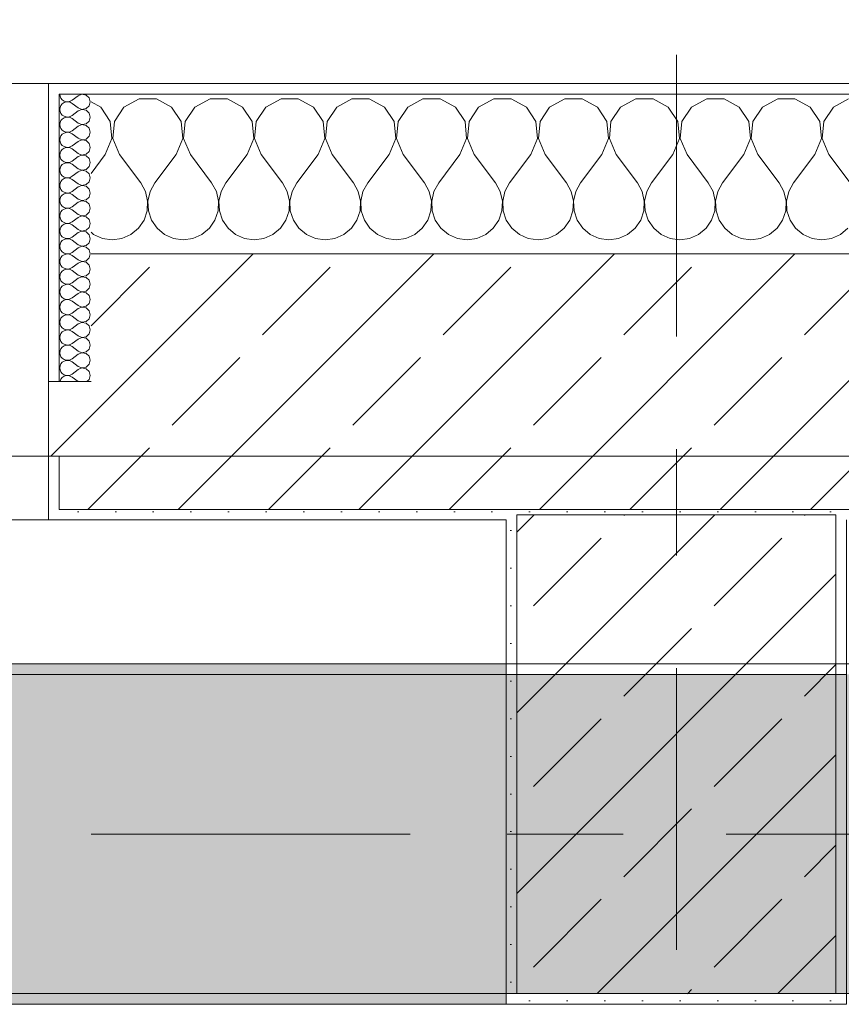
# Model space of a CAD drawing. Header units: metres. Extents: x -3.6 to 84.5, y -11 to 16.8.
# Tile 151 of 256: x 32.3 to 33.1, y 13 to 13.9. Entities that reach past the tile are written whole.
import ezdxf

# ---------------------------------------------------------------- set-up
doc = ezdxf.new("R2010")
doc.units = ezdxf.units.M
doc.header["$MEASUREMENT"] = 0
doc.linetypes.add('Achse', pattern=[0.2, 0.1, -0.05, 0, -0.05])
doc.linetypes.add('Strichlinie doppelt', pattern=[0.546806, 0.264583, -0.105833, 0.070556, -0.105833])
for name, color, linetype in [('451 - Universal.Achsen Raster', 7, 'Continuous'), ('604 - Struktur.Wand Aussen', 7, 'Continuous'), ('607 - Struktur.Stütze', 7, 'Continuous'), ('608 - Struktur.Träger', 7, 'Continuous'), ('653 - Abdeckung.TB Verkofferung', 7, 'Continuous')]:
    doc.layers.add(name, color=color, linetype=linetype)
pattern_1 = [(45, (0, 0), (-0.0848528, 0.0848528), []), (45, (-0.04243, 0.04243), (-0.0848528, 0.0848528), [0.09, -0.03])]
pattern_2 = [(45, (0, 0), (-0.01767767, 0.01767767), [0, -0.025])]
pattern_3 = [(0, (0, 0), (0, 0.08660254), [0, -0.05]), (0, (0.025, 0.0433), (0, 0.08660254), [0, -0.05])]

# ---------------------------------------------------------------- blocks, each defined once
blk = doc.blocks.new('*X41')
at = {"layer": '604 - Struktur.Wand Aussen', "color": 7, "linetype": 'Continuous', "lineweight": 5}
for p, q in [((32.42521, 13.84066), (32.4109, 13.83299)), ((32.44145, 13.84066), (32.42521, 13.84066)), ((32.45576, 13.83299), (32.44145, 13.84066)), ((32.49188, 13.84066), (32.47757, 13.83299)), ((32.50812, 13.84066), (32.49188, 13.84066)), ((32.52243, 13.83299), (32.50812, 13.84066)), ((32.55855, 13.84066), (32.54424, 13.83299)), ((32.57479, 13.84066), (32.55855, 13.84066)), ((32.5891, 13.83299), (32.57479, 13.84066)), ((32.62521, 13.84066), (32.6109, 13.83299)), ((32.64145, 13.84066), (32.62521, 13.84066)), ((32.65576, 13.83299), (32.64145, 13.84066)), ((32.69188, 13.84066), (32.67757, 13.83299)), ((32.70812, 13.84066), (32.69188, 13.84066)), ((32.72243, 13.83299), (32.70812, 13.84066)), ((32.75855, 13.84066), (32.74424, 13.83299)), ((32.77479, 13.84066), (32.75855, 13.84066)), ((32.7891, 13.83299), (32.77479, 13.84066)), ((32.82521, 13.84066), (32.8109, 13.83299)), ((32.84145, 13.84066), (32.82521, 13.84066)), ((32.85576, 13.83299), (32.84145, 13.84066)), ((32.89188, 13.84066), (32.87757, 13.83299)), ((32.90812, 13.84066), (32.89188, 13.84066)), ((32.92243, 13.83299), (32.90812, 13.84066)), ((32.95855, 13.84066), (32.94424, 13.83299)), ((32.97479, 13.84066), (32.95855, 13.84066)), ((32.9891, 13.83299), (32.97479, 13.84066)), ((33.02521, 13.84066), (33.0109, 13.83299)), ((33.04145, 13.84066), (33.02521, 13.84066)), ((33.05576, 13.83299), (33.04145, 13.84066)), ((33.09188, 13.84066), (33.07757, 13.83299)), ((32.3891, 13.83299), (32.38, 13.83787)), ((32.39808, 13.81947), (32.3891, 13.83299)), ((32.4109, 13.83299), (32.40192, 13.81947)), ((32.46475, 13.81947), (32.45576, 13.83299)), ((32.47757, 13.83299), (32.46858, 13.81947)), ((32.53142, 13.81947), (32.52243, 13.83299)), ((32.54424, 13.83299), (32.53525, 13.81947)), ((32.59808, 13.81947), (32.5891, 13.83299)), ((32.6109, 13.83299), (32.60192, 13.81947)), ((32.66475, 13.81947), (32.65576, 13.83299)), ((32.67757, 13.83299), (32.66858, 13.81947)), ((32.73142, 13.81947), (32.72243, 13.83299)), ((32.74424, 13.83299), (32.73525, 13.81947)), ((32.79808, 13.81947), (32.7891, 13.83299)), ((32.8109, 13.83299), (32.80192, 13.81947)), ((32.86475, 13.81947), (32.85576, 13.83299)), ((32.87757, 13.83299), (32.86858, 13.81947)), ((32.93142, 13.81947), (32.92243, 13.83299)), ((32.94424, 13.83299), (32.93525, 13.81947)), ((32.99808, 13.81947), (32.9891, 13.83299)), ((33.0109, 13.83299), (33.00192, 13.81947)), ((33.06475, 13.81947), (33.05576, 13.83299)), ((33.07757, 13.83299), (33.06858, 13.81947)), ((32.39962, 13.8033), (32.39808, 13.81947)), ((32.40192, 13.81947), (32.40038, 13.8033)), ((32.46629, 13.8033), (32.46475, 13.81947)), ((32.46858, 13.81947), (32.46705, 13.8033)), ((32.53295, 13.8033), (32.53142, 13.81947)), ((32.53525, 13.81947), (32.53371, 13.8033)), ((32.59962, 13.8033), (32.59808, 13.81947)), ((32.60192, 13.81947), (32.60038, 13.8033)), ((32.66629, 13.8033), (32.66475, 13.81947)), ((32.66858, 13.81947), (32.66705, 13.8033)), ((32.73295, 13.8033), (32.73142, 13.81947)), ((32.73525, 13.81947), (32.73371, 13.8033)), ((32.79962, 13.8033), (32.79808, 13.81947)), ((32.80192, 13.81947), (32.80038, 13.8033)), ((32.86629, 13.8033), (32.86475, 13.81947)), ((32.86858, 13.81947), (32.86705, 13.8033)), ((32.93295, 13.8033), (32.93142, 13.81947)), ((32.93525, 13.81947), (32.93371, 13.8033)), ((32.99962, 13.8033), (32.99808, 13.81947)), ((33.00192, 13.81947), (33.00038, 13.8033)), ((33.06629, 13.8033), (33.06475, 13.81947)), ((33.06858, 13.81947), (33.06705, 13.8033)), ((32.39333, 13.78833), (32.39962, 13.8033)), ((32.40038, 13.8033), (32.40667, 13.78833)), ((32.46, 13.78833), (32.46629, 13.8033)), ((32.46705, 13.8033), (32.47333, 13.78833)), ((32.52667, 13.78833), (32.53295, 13.8033)), ((32.53371, 13.8033), (32.54, 13.78833)), ((32.59333, 13.78833), (32.59962, 13.8033)), ((32.60038, 13.8033), (32.60667, 13.78833)), ((32.66, 13.78833), (32.66629, 13.8033)), ((32.66705, 13.8033), (32.67333, 13.78833)), ((32.72667, 13.78833), (32.73295, 13.8033)), ((32.73371, 13.8033), (32.74, 13.78833)), ((32.79333, 13.78833), (32.79962, 13.8033)), ((32.80038, 13.8033), (32.80667, 13.78833)), ((32.86, 13.78833), (32.86629, 13.8033)), ((32.86705, 13.8033), (32.87333, 13.78833)), ((32.92667, 13.78833), (32.93295, 13.8033)), ((32.93371, 13.8033), (32.94, 13.78833)), ((32.99333, 13.78833), (32.99962, 13.8033)), ((33.00038, 13.8033), (33.00667, 13.78833)), ((33.06, 13.78833), (33.06629, 13.8033)), ((33.06705, 13.8033), (33.07333, 13.78833)), ((32.39333, 13.78833), (32.38, 13.77056)), ((32.40667, 13.78833), (32.42667, 13.76167)), ((32.46, 13.78833), (32.44, 13.76167)), ((32.47333, 13.78833), (32.49333, 13.76167)), ((32.52667, 13.78833), (32.50667, 13.76167)), ((32.54, 13.78833), (32.56, 13.76167)), ((32.59333, 13.78833), (32.57333, 13.76167)), ((32.60667, 13.78833), (32.62667, 13.76167)), ((32.66, 13.78833), (32.64, 13.76167)), ((32.67333, 13.78833), (32.69333, 13.76167)), ((32.72667, 13.78833), (32.70667, 13.76167)), ((32.74, 13.78833), (32.76, 13.76167)), ((32.79333, 13.78833), (32.77333, 13.76167)), ((32.80667, 13.78833), (32.82667, 13.76167)), ((32.86, 13.78833), (32.84, 13.76167)), ((32.87333, 13.78833), (32.89333, 13.76167)), ((32.92667, 13.78833), (32.90667, 13.76167)), ((32.94, 13.78833), (32.96, 13.76167)), ((32.99333, 13.78833), (32.97333, 13.76167)), ((33.00667, 13.78833), (33.02667, 13.76167)), ((33.06, 13.78833), (33.04, 13.76167)), ((33.07333, 13.78833), (33.09333, 13.76167)), ((32.43112, 13.75362), (32.42667, 13.76167)), ((32.44, 13.76167), (32.43555, 13.75362)), ((32.49778, 13.75362), (32.49333, 13.76167)), ((32.50667, 13.76167), (32.50222, 13.75362)), ((32.56445, 13.75362), (32.56, 13.76167)), ((32.57333, 13.76167), (32.56888, 13.75362)), ((32.63112, 13.75362), (32.62667, 13.76167)), ((32.64, 13.76167), (32.63555, 13.75362)), ((32.69778, 13.75362), (32.69333, 13.76167)), ((32.70667, 13.76167), (32.70222, 13.75362)), ((32.76445, 13.75362), (32.76, 13.76167)), ((32.77333, 13.76167), (32.76888, 13.75362)), ((32.83112, 13.75362), (32.82667, 13.76167)), ((32.84, 13.76167), (32.83555, 13.75362)), ((32.89778, 13.75362), (32.89333, 13.76167)), ((32.90667, 13.76167), (32.90222, 13.75362)), ((32.96445, 13.75362), (32.96, 13.76167)), ((32.97333, 13.76167), (32.96888, 13.75362)), ((33.03112, 13.75362), (33.02667, 13.76167)), ((33.04, 13.76167), (33.03555, 13.75362)), ((32.4332, 13.74466), (32.43112, 13.75362)), ((32.43555, 13.75362), (32.43347, 13.74466)), ((32.49987, 13.74466), (32.49778, 13.75362)), ((32.50222, 13.75362), (32.50013, 13.74466)), ((32.56653, 13.74466), (32.56445, 13.75362)), ((32.56888, 13.75362), (32.5668, 13.74466)), ((32.6332, 13.74466), (32.63112, 13.75362)), ((32.63555, 13.75362), (32.63347, 13.74466)), ((32.69987, 13.74466), (32.69778, 13.75362)), ((32.70222, 13.75362), (32.70013, 13.74466)), ((32.76653, 13.74466), (32.76445, 13.75362)), ((32.76888, 13.75362), (32.7668, 13.74466)), ((32.8332, 13.74466), (32.83112, 13.75362)), ((32.83555, 13.75362), (32.83347, 13.74466)), ((32.89987, 13.74466), (32.89778, 13.75362)), ((32.90222, 13.75362), (32.90013, 13.74466)), ((32.96653, 13.74466), (32.96445, 13.75362)), ((32.96888, 13.75362), (32.9668, 13.74466)), ((33.0332, 13.74466), (33.03112, 13.75362)), ((33.03555, 13.75362), (33.03347, 13.74466)), ((32.43275, 13.73547), (32.4332, 13.74466)), ((32.43347, 13.74466), (32.43391, 13.73547)), ((32.49942, 13.73547), (32.49987, 13.74466)), ((32.50013, 13.74466), (32.50058, 13.73547)), ((32.56609, 13.73547), (32.56653, 13.74466)), ((32.5668, 13.74466), (32.56725, 13.73547)), ((32.63275, 13.73547), (32.6332, 13.74466)), ((32.63347, 13.74466), (32.63391, 13.73547)), ((32.69942, 13.73547), (32.69987, 13.74466)), ((32.70013, 13.74466), (32.70058, 13.73547)), ((32.76609, 13.73547), (32.76653, 13.74466)), ((32.7668, 13.74466), (32.76725, 13.73547)), ((32.83275, 13.73547), (32.8332, 13.74466)), ((32.83347, 13.74466), (32.83391, 13.73547)), ((32.89942, 13.73547), (32.89987, 13.74466)), ((32.90013, 13.74466), (32.90058, 13.73547)), ((32.96609, 13.73547), (32.96653, 13.74466)), ((32.9668, 13.74466), (32.96725, 13.73547)), ((33.03275, 13.73547), (33.0332, 13.74466)), ((33.03347, 13.74466), (33.03391, 13.73547)), ((32.42981, 13.72676), (32.43275, 13.73547)), ((32.43391, 13.73547), (32.43685, 13.72676)), ((32.49648, 13.72676), (32.49942, 13.73547)), ((32.50058, 13.73547), (32.50352, 13.72676)), ((32.56315, 13.72676), (32.56609, 13.73547)), ((32.56725, 13.73547), (32.57019, 13.72676)), ((32.62981, 13.72676), (32.63275, 13.73547)), ((32.63391, 13.73547), (32.63685, 13.72676)), ((32.69648, 13.72676), (32.69942, 13.73547)), ((32.70058, 13.73547), (32.70352, 13.72676)), ((32.76315, 13.72676), (32.76609, 13.73547)), ((32.76725, 13.73547), (32.77019, 13.72676)), ((32.82981, 13.72676), (32.83275, 13.73547)), ((32.83391, 13.73547), (32.83685, 13.72676)), ((32.89648, 13.72676), (32.89942, 13.73547)), ((32.90058, 13.73547), (32.90352, 13.72676)), ((32.96315, 13.72676), (32.96609, 13.73547)), ((32.96725, 13.73547), (32.97019, 13.72676)), ((33.02981, 13.72676), (33.03275, 13.73547)), ((33.03391, 13.73547), (33.03685, 13.72676)), ((32.41752, 13.71331), (32.42461, 13.71918)), ((32.42461, 13.71918), (32.42981, 13.72676)), ((32.43685, 13.72676), (32.44206, 13.71918)), ((32.44206, 13.71918), (32.44914, 13.71331)), ((32.48419, 13.71331), (32.49127, 13.71918)), ((32.49127, 13.71918), (32.49648, 13.72676)), ((32.50352, 13.72676), (32.50873, 13.71918)), ((32.50873, 13.71918), (32.51581, 13.71331)), ((32.55086, 13.71331), (32.55794, 13.71918)), ((32.55794, 13.71918), (32.56315, 13.72676)), ((32.57019, 13.72676), (32.57539, 13.71918)), ((32.57539, 13.71918), (32.58248, 13.71331)), ((32.61752, 13.71331), (32.62461, 13.71918)), ((32.62461, 13.71918), (32.62981, 13.72676)), ((32.63685, 13.72676), (32.64206, 13.71918)), ((32.64206, 13.71918), (32.64914, 13.71331)), ((32.68419, 13.71331), (32.69127, 13.71918)), ((32.69127, 13.71918), (32.69648, 13.72676)), ((32.70352, 13.72676), (32.70873, 13.71918)), ((32.70873, 13.71918), (32.71581, 13.71331)), ((32.75086, 13.71331), (32.75794, 13.71918)), ((32.75794, 13.71918), (32.76315, 13.72676)), ((32.77019, 13.72676), (32.77539, 13.71918)), ((32.77539, 13.71918), (32.78248, 13.71331)), ((32.81752, 13.71331), (32.82461, 13.71918)), ((32.82461, 13.71918), (32.82981, 13.72676)), ((32.83685, 13.72676), (32.84206, 13.71918)), ((32.84206, 13.71918), (32.84914, 13.71331)), ((32.88419, 13.71331), (32.89127, 13.71918)), ((32.89127, 13.71918), (32.89648, 13.72676)), ((32.90352, 13.72676), (32.90873, 13.71918)), ((32.90873, 13.71918), (32.91581, 13.71331)), ((32.95086, 13.71331), (32.95794, 13.71918)), ((32.95794, 13.71918), (32.96315, 13.72676)), ((32.97019, 13.72676), (32.97539, 13.71918)), ((32.97539, 13.71918), (32.98248, 13.71331)), ((33.01752, 13.71331), (33.02461, 13.71918)), ((33.02461, 13.71918), (33.02981, 13.72676)), ((33.03685, 13.72676), (33.04206, 13.71918)), ((33.04206, 13.71918), (33.04914, 13.71331)), ((33.08419, 13.71331), (33.09127, 13.71918)), ((32.38, 13.71536), (32.38248, 13.71331)), ((32.38248, 13.71331), (32.39089, 13.7096)), ((32.39089, 13.7096), (32.4, 13.70833)), ((32.4, 13.70833), (32.40911, 13.7096)), ((32.40911, 13.7096), (32.41752, 13.71331)), ((32.44914, 13.71331), (32.45756, 13.7096)), ((32.45756, 13.7096), (32.46667, 13.70833)), ((32.46667, 13.70833), (32.47578, 13.7096)), ((32.47578, 13.7096), (32.48419, 13.71331)), ((32.51581, 13.71331), (32.52422, 13.7096)), ((32.52422, 13.7096), (32.53333, 13.70833)), ((32.53333, 13.70833), (32.54244, 13.7096)), ((32.54244, 13.7096), (32.55086, 13.71331)), ((32.58248, 13.71331), (32.59089, 13.7096)), ((32.59089, 13.7096), (32.6, 13.70833)), ((32.6, 13.70833), (32.60911, 13.7096)), ((32.60911, 13.7096), (32.61752, 13.71331)), ((32.64914, 13.71331), (32.65756, 13.7096)), ((32.65756, 13.7096), (32.66667, 13.70833)), ((32.66667, 13.70833), (32.67578, 13.7096)), ((32.67578, 13.7096), (32.68419, 13.71331)), ((32.71581, 13.71331), (32.72422, 13.7096)), ((32.72422, 13.7096), (32.73333, 13.70833)), ((32.73333, 13.70833), (32.74244, 13.7096)), ((32.74244, 13.7096), (32.75086, 13.71331)), ((32.78248, 13.71331), (32.79089, 13.7096)), ((32.79089, 13.7096), (32.8, 13.70833)), ((32.8, 13.70833), (32.80911, 13.7096)), ((32.80911, 13.7096), (32.81752, 13.71331)), ((32.84914, 13.71331), (32.85756, 13.7096)), ((32.85756, 13.7096), (32.86667, 13.70833)), ((32.86667, 13.70833), (32.87578, 13.7096)), ((32.87578, 13.7096), (32.88419, 13.71331)), ((32.91581, 13.71331), (32.92422, 13.7096)), ((32.92422, 13.7096), (32.93333, 13.70833)), ((32.93333, 13.70833), (32.94244, 13.7096)), ((32.94244, 13.7096), (32.95086, 13.71331)), ((32.98248, 13.71331), (32.99089, 13.7096)), ((32.99089, 13.7096), (33, 13.70833)), ((33, 13.70833), (33.00911, 13.7096)), ((33.00911, 13.7096), (33.01752, 13.71331)), ((33.04914, 13.71331), (33.05756, 13.7096)), ((33.05756, 13.7096), (33.06667, 13.70833)), ((33.06667, 13.70833), (33.07578, 13.7096)), ((33.07578, 13.7096), (33.08419, 13.71331))]:
    blk.add_line(p, q, dxfattribs=at)
blk = doc.blocks.new('*X64')
at = {"layer": '604 - Struktur.Wand Aussen', "color": 7, "linetype": 'Continuous', "lineweight": 5}
for p, q in [((32.35071, 13.845), (32.35099, 13.84305)), ((32.35099, 13.84305), (32.35178, 13.84124)), ((32.35178, 13.84124), (32.35304, 13.83973)), ((32.35304, 13.83973), (32.35466, 13.83861)), ((32.35466, 13.83861), (32.35653, 13.83798)), ((32.36042, 13.83833), (32.36214, 13.83929)), ((32.36786, 13.84357), (32.36214, 13.83929)), ((32.3715, 13.84497), (32.36786, 13.84357)), ((32.37534, 13.84425), (32.3715, 13.84497)), ((32.37822, 13.84161), (32.37534, 13.84425)), ((32.37929, 13.83786), (32.37822, 13.84161)), ((32.35099, 13.83267), (32.35071, 13.83071)), ((32.35071, 13.83071), (32.35099, 13.82876)), ((32.35178, 13.83447), (32.35099, 13.83267)), ((32.35304, 13.83599), (32.35178, 13.83447)), ((32.35466, 13.8371), (32.35304, 13.83599)), ((32.35653, 13.83773), (32.35466, 13.8371)), ((32.35653, 13.83798), (32.3585, 13.83789)), ((32.3585, 13.83783), (32.35653, 13.83773)), ((32.3585, 13.83789), (32.36042, 13.83833)), ((32.36042, 13.83738), (32.3585, 13.83783)), ((32.36214, 13.83643), (32.36042, 13.83738)), ((32.36786, 13.83214), (32.36214, 13.83643)), ((32.36786, 13.83214), (32.3715, 13.83074)), ((32.3715, 13.83069), (32.36786, 13.82929)), ((32.3715, 13.83074), (32.37534, 13.83147)), ((32.37534, 13.82996), (32.3715, 13.83069)), ((32.37534, 13.83147), (32.37822, 13.8341)), ((32.37822, 13.82733), (32.37534, 13.82996)), ((32.37822, 13.8341), (32.37929, 13.83786)), ((32.35099, 13.82876), (32.35178, 13.82696)), ((32.35178, 13.82018), (32.35099, 13.81838)), ((32.35178, 13.82696), (32.35304, 13.82544)), ((32.35304, 13.8217), (32.35178, 13.82018)), ((32.35304, 13.82544), (32.35466, 13.82433)), ((32.35466, 13.82282), (32.35304, 13.8217)), ((32.35466, 13.82433), (32.35653, 13.8237)), ((32.35653, 13.82345), (32.35466, 13.82282)), ((32.35653, 13.8237), (32.3585, 13.8236)), ((32.3585, 13.82354), (32.35653, 13.82345)), ((32.3585, 13.8236), (32.36042, 13.82405)), ((32.36042, 13.8231), (32.3585, 13.82354)), ((32.36042, 13.82405), (32.36214, 13.825)), ((32.36214, 13.82214), (32.36042, 13.8231)), ((32.36786, 13.82929), (32.36214, 13.825)), ((32.36786, 13.81786), (32.36214, 13.82214)), ((32.37929, 13.82357), (32.37822, 13.82733)), ((32.37822, 13.81982), (32.37929, 13.82357)), ((32.35099, 13.81838), (32.35071, 13.81643)), ((32.35071, 13.81643), (32.35099, 13.81448)), ((32.35099, 13.81448), (32.35178, 13.81267)), ((32.35178, 13.81267), (32.35304, 13.81116)), ((32.35304, 13.81116), (32.35466, 13.81004)), ((32.36786, 13.815), (32.36214, 13.81071)), ((32.36786, 13.81786), (32.3715, 13.81646)), ((32.3715, 13.8164), (32.36786, 13.815)), ((32.3715, 13.81646), (32.37534, 13.81718)), ((32.37534, 13.81567), (32.3715, 13.8164)), ((32.37534, 13.81718), (32.37822, 13.81982)), ((32.37822, 13.81304), (32.37534, 13.81567)), ((32.37929, 13.80929), (32.37822, 13.81304)), ((32.35099, 13.80409), (32.35071, 13.80214)), ((32.35071, 13.80214), (32.35099, 13.80019)), ((32.35178, 13.8059), (32.35099, 13.80409)), ((32.35304, 13.80742), (32.35178, 13.8059)), ((32.35466, 13.80853), (32.35304, 13.80742)), ((32.35466, 13.81004), (32.35653, 13.80941)), ((32.35653, 13.80916), (32.35466, 13.80853)), ((32.35653, 13.80941), (32.3585, 13.80931)), ((32.3585, 13.80926), (32.35653, 13.80916)), ((32.3585, 13.80931), (32.36042, 13.80976)), ((32.36042, 13.80881), (32.3585, 13.80926)), ((32.36042, 13.80976), (32.36214, 13.81071)), ((32.36214, 13.80786), (32.36042, 13.80881)), ((32.36786, 13.80357), (32.36214, 13.80786)), ((32.36786, 13.80357), (32.3715, 13.80217)), ((32.3715, 13.80211), (32.36786, 13.80071)), ((32.3715, 13.80217), (32.37534, 13.8029)), ((32.37534, 13.80139), (32.3715, 13.80211)), ((32.37534, 13.8029), (32.37822, 13.80553)), ((32.37822, 13.80553), (32.37929, 13.80929)), ((32.35099, 13.80019), (32.35178, 13.79839)), ((32.35178, 13.79839), (32.35304, 13.79687)), ((32.35304, 13.79313), (32.35178, 13.79161)), ((32.35304, 13.79687), (32.35466, 13.79575)), ((32.35466, 13.79425), (32.35304, 13.79313)), ((32.35466, 13.79575), (32.35653, 13.79512)), ((32.35653, 13.79488), (32.35466, 13.79425)), ((32.35653, 13.79512), (32.3585, 13.79503)), ((32.3585, 13.79497), (32.35653, 13.79488)), ((32.3585, 13.79503), (32.36042, 13.79547)), ((32.36042, 13.79453), (32.3585, 13.79497)), ((32.36042, 13.79547), (32.36214, 13.79643)), ((32.36214, 13.79357), (32.36042, 13.79453)), ((32.36786, 13.80071), (32.36214, 13.79643)), ((32.36786, 13.78929), (32.36214, 13.79357)), ((32.37822, 13.79876), (32.37534, 13.80139)), ((32.37929, 13.795), (32.37822, 13.79876)), ((32.37822, 13.79124), (32.37929, 13.795)), ((32.35099, 13.78981), (32.35071, 13.78786)), ((32.35071, 13.78786), (32.35099, 13.78591)), ((32.35178, 13.79161), (32.35099, 13.78981)), ((32.35099, 13.78591), (32.35178, 13.7841)), ((32.35178, 13.7841), (32.35304, 13.78258)), ((32.36786, 13.78643), (32.36214, 13.78214)), ((32.36786, 13.78929), (32.3715, 13.78789)), ((32.3715, 13.78783), (32.36786, 13.78643)), ((32.3715, 13.78789), (32.37534, 13.78861)), ((32.37534, 13.7871), (32.3715, 13.78783)), ((32.37534, 13.78861), (32.37822, 13.79124)), ((32.37822, 13.78447), (32.37534, 13.7871)), ((32.37929, 13.78071), (32.37822, 13.78447)), ((32.35099, 13.77552), (32.35071, 13.77357)), ((32.35178, 13.77733), (32.35099, 13.77552)), ((32.35304, 13.77884), (32.35178, 13.77733)), ((32.35304, 13.78258), (32.35466, 13.78147)), ((32.35466, 13.77996), (32.35304, 13.77884)), ((32.35466, 13.78147), (32.35653, 13.78084)), ((32.35653, 13.78059), (32.35466, 13.77996)), ((32.35653, 13.78084), (32.3585, 13.78074)), ((32.3585, 13.78069), (32.35653, 13.78059)), ((32.3585, 13.78074), (32.36042, 13.78119)), ((32.36042, 13.78024), (32.3585, 13.78069)), ((32.36042, 13.78119), (32.36214, 13.78214)), ((32.36214, 13.77929), (32.36042, 13.78024)), ((32.36786, 13.775), (32.36214, 13.77929)), ((32.36786, 13.775), (32.3715, 13.7736)), ((32.3715, 13.7736), (32.37534, 13.77433)), ((32.37534, 13.77433), (32.37822, 13.77696)), ((32.37822, 13.77696), (32.37929, 13.78071)), ((32.35071, 13.77357), (32.35099, 13.77162)), ((32.35099, 13.77162), (32.35178, 13.76982)), ((32.35178, 13.76982), (32.35304, 13.7683)), ((32.35304, 13.76456), (32.35178, 13.76304)), ((32.35304, 13.7683), (32.35466, 13.76718)), ((32.35466, 13.76567), (32.35304, 13.76456)), ((32.35466, 13.76718), (32.35653, 13.76655)), ((32.35653, 13.7663), (32.35466, 13.76567)), ((32.35653, 13.76655), (32.3585, 13.76646)), ((32.3585, 13.7664), (32.35653, 13.7663)), ((32.3585, 13.76646), (32.36042, 13.7669)), ((32.36042, 13.76595), (32.3585, 13.7664)), ((32.36042, 13.7669), (32.36214, 13.76786)), ((32.36214, 13.765), (32.36042, 13.76595)), ((32.36786, 13.77214), (32.36214, 13.76786)), ((32.36786, 13.76071), (32.36214, 13.765)), ((32.3715, 13.77354), (32.36786, 13.77214)), ((32.37534, 13.77282), (32.3715, 13.77354)), ((32.37822, 13.77018), (32.37534, 13.77282)), ((32.37929, 13.76643), (32.37822, 13.77018)), ((32.37822, 13.76267), (32.37929, 13.76643)), ((32.35099, 13.76124), (32.35071, 13.75929)), ((32.35071, 13.75929), (32.35099, 13.75733)), ((32.35178, 13.76304), (32.35099, 13.76124)), ((32.35099, 13.75733), (32.35178, 13.75553)), ((32.35178, 13.75553), (32.35304, 13.75401)), ((32.36786, 13.75786), (32.36214, 13.75357)), ((32.36786, 13.76071), (32.3715, 13.75931)), ((32.3715, 13.75926), (32.36786, 13.75786)), ((32.3715, 13.75931), (32.37534, 13.76004)), ((32.37534, 13.75853), (32.3715, 13.75926)), ((32.37534, 13.76004), (32.37822, 13.76267)), ((32.37822, 13.7559), (32.37534, 13.75853)), ((32.37929, 13.75214), (32.37822, 13.7559)), ((32.35099, 13.74695), (32.35071, 13.745)), ((32.35178, 13.74876), (32.35099, 13.74695)), ((32.35304, 13.75027), (32.35178, 13.74876)), ((32.35304, 13.75401), (32.35466, 13.7529)), ((32.35466, 13.75139), (32.35304, 13.75027)), ((32.35466, 13.7529), (32.35653, 13.75227)), ((32.35653, 13.75202), (32.35466, 13.75139)), ((32.35653, 13.75227), (32.3585, 13.75217)), ((32.3585, 13.75211), (32.35653, 13.75202)), ((32.3585, 13.75217), (32.36042, 13.75262)), ((32.36042, 13.75167), (32.3585, 13.75211)), ((32.36042, 13.75262), (32.36214, 13.75357)), ((32.36214, 13.75071), (32.36042, 13.75167)), ((32.36786, 13.74643), (32.36214, 13.75071)), ((32.36786, 13.74643), (32.3715, 13.74503)), ((32.37534, 13.74575), (32.37822, 13.74839)), ((32.37822, 13.74839), (32.37929, 13.75214)), ((32.35071, 13.745), (32.35099, 13.74305)), ((32.35099, 13.74305), (32.35178, 13.74124)), ((32.35178, 13.74124), (32.35304, 13.73973)), ((32.35304, 13.73973), (32.35466, 13.73861)), ((32.35466, 13.7371), (32.35304, 13.73599)), ((32.35466, 13.73861), (32.35653, 13.73798)), ((32.35653, 13.73773), (32.35466, 13.7371)), ((32.35653, 13.73798), (32.3585, 13.73789)), ((32.3585, 13.73783), (32.35653, 13.73773)), ((32.3585, 13.73789), (32.36042, 13.73833)), ((32.36042, 13.73738), (32.3585, 13.73783)), ((32.36042, 13.73833), (32.36214, 13.73929)), ((32.36214, 13.73643), (32.36042, 13.73738)), ((32.36786, 13.74357), (32.36214, 13.73929)), ((32.3715, 13.74497), (32.36786, 13.74357)), ((32.3715, 13.74503), (32.37534, 13.74575)), ((32.37534, 13.74425), (32.3715, 13.74497)), ((32.37822, 13.74161), (32.37534, 13.74425)), ((32.37929, 13.73786), (32.37822, 13.74161)), ((32.37822, 13.7341), (32.37929, 13.73786)), ((32.35099, 13.73267), (32.35071, 13.73071)), ((32.35071, 13.73071), (32.35099, 13.72876)), ((32.35178, 13.73447), (32.35099, 13.73267)), ((32.35099, 13.72876), (32.35178, 13.72696)), ((32.35304, 13.73599), (32.35178, 13.73447)), ((32.36786, 13.73214), (32.36214, 13.73643)), ((32.36786, 13.72929), (32.36214, 13.725)), ((32.36786, 13.73214), (32.3715, 13.73074)), ((32.3715, 13.73069), (32.36786, 13.72929)), ((32.3715, 13.73074), (32.37534, 13.73147)), ((32.37534, 13.72996), (32.3715, 13.73069)), ((32.37534, 13.73147), (32.37822, 13.7341)), ((32.37822, 13.72733), (32.37534, 13.72996)), ((32.35099, 13.71838), (32.35071, 13.71643)), ((32.35178, 13.72018), (32.35099, 13.71838)), ((32.35178, 13.72696), (32.35304, 13.72544)), ((32.35304, 13.7217), (32.35178, 13.72018)), ((32.35304, 13.72544), (32.35466, 13.72433)), ((32.35466, 13.72282), (32.35304, 13.7217)), ((32.35466, 13.72433), (32.35653, 13.7237)), ((32.35653, 13.72345), (32.35466, 13.72282)), ((32.35653, 13.7237), (32.3585, 13.7236)), ((32.3585, 13.72354), (32.35653, 13.72345)), ((32.3585, 13.7236), (32.36042, 13.72405)), ((32.36042, 13.7231), (32.3585, 13.72354)), ((32.36042, 13.72405), (32.36214, 13.725)), ((32.36214, 13.72214), (32.36042, 13.7231)), ((32.36786, 13.71786), (32.36214, 13.72214)), ((32.37534, 13.71718), (32.37822, 13.71982)), ((32.37929, 13.72357), (32.37822, 13.72733)), ((32.37822, 13.71982), (32.37929, 13.72357)), ((32.35071, 13.71643), (32.35099, 13.71448)), ((32.35099, 13.71448), (32.35178, 13.71267)), ((32.35178, 13.71267), (32.35304, 13.71116)), ((32.35304, 13.71116), (32.35466, 13.71004)), ((32.35466, 13.71004), (32.35653, 13.70941)), ((32.35653, 13.70916), (32.35466, 13.70853)), ((32.35653, 13.70941), (32.3585, 13.70931)), ((32.3585, 13.70926), (32.35653, 13.70916)), ((32.3585, 13.70931), (32.36042, 13.70976)), ((32.36042, 13.70881), (32.3585, 13.70926)), ((32.36042, 13.70976), (32.36214, 13.71071)), ((32.36786, 13.715), (32.36214, 13.71071)), ((32.36786, 13.71786), (32.3715, 13.71646)), ((32.3715, 13.7164), (32.36786, 13.715)), ((32.3715, 13.71646), (32.37534, 13.71718)), ((32.37534, 13.71567), (32.3715, 13.7164)), ((32.37822, 13.71304), (32.37534, 13.71567)), ((32.37929, 13.70929), (32.37822, 13.71304)), ((32.37822, 13.70553), (32.37929, 13.70929)), ((32.35099, 13.70409), (32.35071, 13.70214)), ((32.35071, 13.70214), (32.35099, 13.70019)), ((32.35178, 13.7059), (32.35099, 13.70409)), ((32.35099, 13.70019), (32.35178, 13.69839)), ((32.35304, 13.70742), (32.35178, 13.7059)), ((32.35466, 13.70853), (32.35304, 13.70742)), ((32.36214, 13.70786), (32.36042, 13.70881)), ((32.36786, 13.70357), (32.36214, 13.70786)), ((32.36786, 13.70071), (32.36214, 13.69643)), ((32.36786, 13.70357), (32.3715, 13.70217)), ((32.3715, 13.70211), (32.36786, 13.70071)), ((32.3715, 13.70217), (32.37534, 13.7029)), ((32.37534, 13.70139), (32.3715, 13.70211)), ((32.37534, 13.7029), (32.37822, 13.70553)), ((32.37822, 13.69876), (32.37534, 13.70139)), ((32.35178, 13.69161), (32.35099, 13.68981)), ((32.35178, 13.69839), (32.35304, 13.69687)), ((32.35304, 13.69313), (32.35178, 13.69161)), ((32.35304, 13.69687), (32.35466, 13.69575)), ((32.35466, 13.69425), (32.35304, 13.69313)), ((32.35466, 13.69575), (32.35653, 13.69512)), ((32.35653, 13.69488), (32.35466, 13.69425)), ((32.35653, 13.69512), (32.3585, 13.69503)), ((32.3585, 13.69497), (32.35653, 13.69488)), ((32.3585, 13.69503), (32.36042, 13.69547)), ((32.36042, 13.69453), (32.3585, 13.69497)), ((32.36042, 13.69547), (32.36214, 13.69643)), ((32.36214, 13.69357), (32.36042, 13.69453)), ((32.36786, 13.68929), (32.36214, 13.69357)), ((32.37534, 13.68861), (32.37822, 13.69124)), ((32.37929, 13.695), (32.37822, 13.69876)), ((32.37822, 13.69124), (32.37929, 13.695)), ((32.35099, 13.68981), (32.35071, 13.68786)), ((32.35071, 13.68786), (32.35099, 13.68591)), ((32.35099, 13.68591), (32.35178, 13.6841)), ((32.35178, 13.6841), (32.35304, 13.68258)), ((32.35304, 13.68258), (32.35466, 13.68147)), ((32.35466, 13.68147), (32.35653, 13.68084)), ((32.36042, 13.68119), (32.36214, 13.68214)), ((32.36786, 13.68643), (32.36214, 13.68214)), ((32.36786, 13.68929), (32.3715, 13.68789)), ((32.3715, 13.68783), (32.36786, 13.68643)), ((32.3715, 13.68789), (32.37534, 13.68861)), ((32.37534, 13.6871), (32.3715, 13.68783)), ((32.37822, 13.68447), (32.37534, 13.6871)), ((32.37929, 13.68071), (32.37822, 13.68447)), ((32.35099, 13.67552), (32.35071, 13.67357)), ((32.35071, 13.67357), (32.35099, 13.67162)), ((32.35178, 13.67733), (32.35099, 13.67552)), ((32.35304, 13.67884), (32.35178, 13.67733)), ((32.35466, 13.67996), (32.35304, 13.67884)), ((32.35653, 13.68059), (32.35466, 13.67996)), ((32.35653, 13.68084), (32.3585, 13.68074)), ((32.3585, 13.68069), (32.35653, 13.68059)), ((32.3585, 13.68074), (32.36042, 13.68119)), ((32.36042, 13.68024), (32.3585, 13.68069)), ((32.36214, 13.67929), (32.36042, 13.68024)), ((32.36786, 13.675), (32.36214, 13.67929)), ((32.36786, 13.67214), (32.36214, 13.66786)), ((32.36786, 13.675), (32.3715, 13.6736)), ((32.3715, 13.67354), (32.36786, 13.67214)), ((32.3715, 13.6736), (32.37534, 13.67433)), ((32.37534, 13.67282), (32.3715, 13.67354)), ((32.37534, 13.67433), (32.37822, 13.67696)), ((32.37822, 13.67018), (32.37534, 13.67282)), ((32.37822, 13.67696), (32.37929, 13.68071)), ((32.35099, 13.67162), (32.35178, 13.66982)), ((32.35178, 13.66304), (32.35099, 13.66124)), ((32.35178, 13.66982), (32.35304, 13.6683)), ((32.35304, 13.66456), (32.35178, 13.66304)), ((32.35304, 13.6683), (32.35466, 13.66718)), ((32.35466, 13.66567), (32.35304, 13.66456)), ((32.35466, 13.66718), (32.35653, 13.66655)), ((32.35653, 13.6663), (32.35466, 13.66567)), ((32.35653, 13.66655), (32.3585, 13.66646)), ((32.3585, 13.6664), (32.35653, 13.6663)), ((32.3585, 13.66646), (32.36042, 13.6669)), ((32.36042, 13.66595), (32.3585, 13.6664)), ((32.36042, 13.6669), (32.36214, 13.66786)), ((32.36214, 13.665), (32.36042, 13.66595)), ((32.36786, 13.66071), (32.36214, 13.665)), ((32.37929, 13.66643), (32.37822, 13.67018)), ((32.37822, 13.66267), (32.37929, 13.66643)), ((32.35099, 13.66124), (32.35071, 13.65929)), ((32.35071, 13.65929), (32.35099, 13.65733)), ((32.35099, 13.65733), (32.35178, 13.65553)), ((32.35178, 13.65553), (32.35304, 13.65401)), ((32.35304, 13.65401), (32.35466, 13.6529)), ((32.36042, 13.65262), (32.36214, 13.65357)), ((32.36786, 13.65786), (32.36214, 13.65357)), ((32.36786, 13.66071), (32.3715, 13.65931)), ((32.3715, 13.65926), (32.36786, 13.65786)), ((32.3715, 13.65931), (32.37534, 13.66004)), ((32.37534, 13.65853), (32.3715, 13.65926)), ((32.37534, 13.66004), (32.37822, 13.66267)), ((32.37822, 13.6559), (32.37534, 13.65853)), ((32.37929, 13.65214), (32.37822, 13.6559)), ((32.35099, 13.64695), (32.35071, 13.645)), ((32.35071, 13.645), (32.35099, 13.64305)), ((32.35178, 13.64876), (32.35099, 13.64695)), ((32.35304, 13.65027), (32.35178, 13.64876)), ((32.35466, 13.65139), (32.35304, 13.65027)), ((32.35466, 13.6529), (32.35653, 13.65227)), ((32.35653, 13.65202), (32.35466, 13.65139)), ((32.35653, 13.65227), (32.3585, 13.65217)), ((32.3585, 13.65211), (32.35653, 13.65202)), ((32.3585, 13.65217), (32.36042, 13.65262)), ((32.36042, 13.65167), (32.3585, 13.65211)), ((32.36214, 13.65071), (32.36042, 13.65167)), ((32.36786, 13.64643), (32.36214, 13.65071)), ((32.36786, 13.64643), (32.3715, 13.64503)), ((32.3715, 13.64497), (32.36786, 13.64357)), ((32.3715, 13.64503), (32.37534, 13.64575)), ((32.37534, 13.64425), (32.3715, 13.64497)), ((32.37534, 13.64575), (32.37822, 13.64839)), ((32.37822, 13.64839), (32.37929, 13.65214)), ((32.35099, 13.64305), (32.35178, 13.64124)), ((32.35178, 13.64124), (32.35304, 13.63973)), ((32.35304, 13.63599), (32.35178, 13.63447)), ((32.35304, 13.63973), (32.35466, 13.63861)), ((32.35466, 13.6371), (32.35304, 13.63599)), ((32.35466, 13.63861), (32.35653, 13.63798)), ((32.35653, 13.63773), (32.35466, 13.6371)), ((32.35653, 13.63798), (32.3585, 13.63789)), ((32.3585, 13.63783), (32.35653, 13.63773)), ((32.3585, 13.63789), (32.36042, 13.63833)), ((32.36042, 13.63738), (32.3585, 13.63783)), ((32.36042, 13.63833), (32.36214, 13.63929)), ((32.36214, 13.63643), (32.36042, 13.63738)), ((32.36786, 13.64357), (32.36214, 13.63929)), ((32.36786, 13.63214), (32.36214, 13.63643)), ((32.37822, 13.64161), (32.37534, 13.64425)), ((32.37929, 13.63786), (32.37822, 13.64161)), ((32.37822, 13.6341), (32.37929, 13.63786)), ((32.35099, 13.63267), (32.35071, 13.63071)), ((32.35071, 13.63071), (32.35099, 13.62876)), ((32.35178, 13.63447), (32.35099, 13.63267)), ((32.35099, 13.62876), (32.35178, 13.62696)), ((32.35178, 13.62696), (32.35304, 13.62544)), ((32.36786, 13.62929), (32.36214, 13.625)), ((32.36786, 13.63214), (32.3715, 13.63074)), ((32.3715, 13.63069), (32.36786, 13.62929)), ((32.3715, 13.63074), (32.37534, 13.63147)), ((32.37534, 13.62996), (32.3715, 13.63069)), ((32.37534, 13.63147), (32.37822, 13.6341)), ((32.37822, 13.62733), (32.37534, 13.62996)), ((32.37929, 13.62357), (32.37822, 13.62733)), ((32.35099, 13.61838), (32.35071, 13.61643)), ((32.35178, 13.62018), (32.35099, 13.61838)), ((32.35304, 13.6217), (32.35178, 13.62018)), ((32.35304, 13.62544), (32.35466, 13.62433)), ((32.35466, 13.62282), (32.35304, 13.6217)), ((32.35466, 13.62433), (32.35653, 13.6237)), ((32.35653, 13.62345), (32.35466, 13.62282)), ((32.35653, 13.6237), (32.3585, 13.6236)), ((32.3585, 13.62354), (32.35653, 13.62345)), ((32.3585, 13.6236), (32.36042, 13.62405)), ((32.36042, 13.6231), (32.3585, 13.62354)), ((32.36042, 13.62405), (32.36214, 13.625)), ((32.36214, 13.62214), (32.36042, 13.6231)), ((32.36786, 13.61786), (32.36214, 13.62214)), ((32.36786, 13.61786), (32.3715, 13.61646)), ((32.3715, 13.61646), (32.37534, 13.61718)), ((32.37534, 13.61718), (32.37822, 13.61982)), ((32.37822, 13.61982), (32.37929, 13.62357)), ((32.35071, 13.61643), (32.35099, 13.61448)), ((32.35099, 13.61448), (32.35178, 13.61267)), ((32.35178, 13.61267), (32.35304, 13.61116)), ((32.35304, 13.60742), (32.35178, 13.6059)), ((32.35304, 13.61116), (32.35466, 13.61004)), ((32.35466, 13.60853), (32.35304, 13.60742)), ((32.35466, 13.61004), (32.35653, 13.60941)), ((32.35653, 13.60916), (32.35466, 13.60853)), ((32.35653, 13.60941), (32.3585, 13.60931)), ((32.3585, 13.60926), (32.35653, 13.60916)), ((32.3585, 13.60931), (32.36042, 13.60976)), ((32.36042, 13.60881), (32.3585, 13.60926)), ((32.36042, 13.60976), (32.36214, 13.61071)), ((32.36214, 13.60786), (32.36042, 13.60881)), ((32.36786, 13.615), (32.36214, 13.61071)), ((32.36786, 13.60357), (32.36214, 13.60786)), ((32.3715, 13.6164), (32.36786, 13.615)), ((32.37534, 13.61567), (32.3715, 13.6164)), ((32.37822, 13.61304), (32.37534, 13.61567)), ((32.37929, 13.60929), (32.37822, 13.61304)), ((32.37822, 13.60553), (32.37929, 13.60929)), ((32.35099, 13.60409), (32.35071, 13.60214)), ((32.35071, 13.60214), (32.35099, 13.60019)), ((32.35178, 13.6059), (32.35099, 13.60409)), ((32.35099, 13.60019), (32.35178, 13.59839)), ((32.35178, 13.59839), (32.35304, 13.59687)), ((32.36786, 13.60071), (32.36214, 13.59643)), ((32.36786, 13.60357), (32.3715, 13.60217)), ((32.3715, 13.60211), (32.36786, 13.60071)), ((32.3715, 13.60217), (32.37534, 13.6029)), ((32.37534, 13.60139), (32.3715, 13.60211)), ((32.37534, 13.6029), (32.37822, 13.60553)), ((32.37822, 13.59876), (32.37534, 13.60139)), ((32.37929, 13.595), (32.37822, 13.59876)), ((32.35099, 13.58981), (32.35071, 13.58786)), ((32.35178, 13.59161), (32.35099, 13.58981)), ((32.35304, 13.59313), (32.35178, 13.59161)), ((32.35304, 13.59687), (32.35466, 13.59575)), ((32.35466, 13.59425), (32.35304, 13.59313)), ((32.35466, 13.59575), (32.35653, 13.59512)), ((32.35653, 13.59488), (32.35466, 13.59425)), ((32.35653, 13.59512), (32.3585, 13.59503)), ((32.3585, 13.59497), (32.35653, 13.59488)), ((32.3585, 13.59503), (32.36042, 13.59547)), ((32.36042, 13.59453), (32.3585, 13.59497)), ((32.36042, 13.59547), (32.36214, 13.59643)), ((32.36214, 13.59357), (32.36042, 13.59453)), ((32.36786, 13.58929), (32.36214, 13.59357)), ((32.36786, 13.58929), (32.3715, 13.58789)), ((32.37534, 13.58861), (32.37822, 13.59124)), ((32.37822, 13.59124), (32.37929, 13.595)), ((32.35071, 13.58786), (32.35099, 13.58591)), ((32.35099, 13.58591), (32.35178, 13.5841)), ((32.35178, 13.5841), (32.35304, 13.58258)), ((32.35304, 13.58258), (32.35466, 13.58147)), ((32.35466, 13.57996), (32.35304, 13.57884)), ((32.35466, 13.58147), (32.35653, 13.58084)), ((32.35653, 13.58059), (32.35466, 13.57996)), ((32.35653, 13.58084), (32.3585, 13.58074)), ((32.3585, 13.58069), (32.35653, 13.58059)), ((32.3585, 13.58074), (32.36042, 13.58119)), ((32.36042, 13.58024), (32.3585, 13.58069)), ((32.36042, 13.58119), (32.36214, 13.58214)), ((32.36214, 13.57929), (32.36042, 13.58024)), ((32.36786, 13.58643), (32.36214, 13.58214)), ((32.3715, 13.58783), (32.36786, 13.58643)), ((32.3715, 13.58789), (32.37534, 13.58861)), ((32.37534, 13.5871), (32.3715, 13.58783)), ((32.37822, 13.58447), (32.37534, 13.5871)), ((32.37929, 13.58071), (32.37822, 13.58447)), ((32.37822, 13.57696), (32.37929, 13.58071)), ((32.35099, 13.57552), (32.35091, 13.575)), ((32.35178, 13.57733), (32.35099, 13.57552)), ((32.35304, 13.57884), (32.35178, 13.57733)), ((32.36786, 13.575), (32.36214, 13.57929)), ((32.37608, 13.575), (32.37822, 13.57696))]:
    blk.add_line(p, q, dxfattribs=at)

msp = doc.modelspace()

# ---------------------------------------------------------------- hatches: boundary and pattern name
at = {"layer": '604 - Struktur.Wand Aussen', "linetype": 'Continuous', "lineweight": 0, "true_color": 0x000000}
h = msp.add_hatch(dxfattribs=at)
h.set_pattern_fill('Verputz_0001', color=18, style=0, pattern_type=2)
h.set_pattern_definition(pattern_3)
h.paths.add_polyline_path([(32.35, 13.855), (32.34, 13.855), (32.34, 13.575), (32.35, 13.575)])
h = msp.add_hatch(dxfattribs=at)
h.set_pattern_fill('Verputz_0001', color=18, style=0, pattern_type=2)
h.set_pattern_definition(pattern_3)
h.paths.add_polyline_path([(32.35, 13.855), (32.35, 13.845), (33.53, 13.845), (33.53, 13.855)])
h = msp.add_hatch(dxfattribs=at)
h.set_pattern_fill('Beton__Stahlbeton_0001', color=18, style=0, pattern_type=2)
h.set_pattern_definition(pattern_1)
h.paths.add_polyline_path([(32.34, 13.505), (32.35, 13.505), (32.35, 13.455), (33.53, 13.455), (33.53, 13.505), (33.54, 13.505), (33.54, 13.575), (33.53, 13.575), (33.5, 13.575), (33.5, 13.695), (32.38, 13.695), (32.38, 13.575), (32.35, 13.575), (32.34, 13.575)])
h = msp.add_hatch(dxfattribs=at)
h.set_pattern_fill('Gips_0001', color=18, style=0, pattern_type=2)
h.set_pattern_definition(pattern_2)
h.paths.add_polyline_path([(32.35, 13.445), (32.35, 13.505), (32.34, 13.505), (32.34, 13.445)])
h = msp.add_hatch(dxfattribs=at)
h.set_pattern_fill('Gips_0001', color=18, style=0, pattern_type=2)
h.set_pattern_definition(pattern_2)
h.paths.add_polyline_path([(32.35, 13.445), (32.76999, 13.445), (32.76999, 13.455), (32.35, 13.455)])
at = {"layer": '607 - Struktur.Stütze', "linetype": 'Continuous', "lineweight": 0, "true_color": 0x000000}
h = msp.add_hatch(dxfattribs=at)
h.set_pattern_fill('Gips_0001', color=18, style=0, pattern_type=2)
h.set_pattern_definition(pattern_2)
h.paths.add_polyline_path([(32.76999, 13.455), (32.76999, 13.445), (32.77999, 13.445), (32.77999, 13.44998), (33.07999, 13.44998), (33.07999, 13.445), (33.08999, 13.445), (33.08999, 13.455)])
h = msp.add_hatch(dxfattribs=at)
h.set_pattern_fill('Gips_0001', color=18, style=0, pattern_type=2)
h.set_pattern_definition(pattern_2)
h.paths.add_polyline_path([(32.76999, 12.98998), (33.08999, 12.98998), (33.08999, 13.445), (33.07999, 13.445), (33.07999, 12.99998), (32.77999, 12.99998), (32.77999, 13.445), (32.76999, 13.445)])
h = msp.add_hatch(dxfattribs=at)
h.set_pattern_fill('Beton__Stahlbeton_0001', color=18, style=0, pattern_type=2)
h.set_pattern_definition(pattern_1)
h.paths.add_polyline_path([(32.77999, 12.99998), (33.07999, 12.99998), (33.07999, 13.44998), (32.77999, 13.44998)])
at = {"layer": '608 - Struktur.Träger', "linetype": 'Continuous', "lineweight": 0, "true_color": 0x000000}
h = msp.add_hatch(dxfattribs=at)
h.set_pattern_fill('Gips_0001', color=18, style=0, pattern_type=2)
h.set_pattern_definition(pattern_2)
h.paths.add_polyline_path([(32.76999, 13.30998), (29.48999, 13.30998), (29.48999, 13.29998), (32.76999, 13.29998)])
h = msp.add_hatch(dxfattribs=at)
h.set_pattern_fill('Beton__Stahlbeton_0001', color=18, style=0, pattern_type=2)
h.set_pattern_definition(pattern_1)
h.paths.add_polyline_path([(15.08999, 13.29998), (14.77999, 13.29998), (14.77999, 12.99998), (15.08999, 12.99998), (18.36999, 12.99998), (18.68999, 12.99998), (21.96999, 12.99998), (22.28999, 12.99998), (25.56999, 12.99998), (25.88999, 12.99998), (29.16999, 12.99998), (29.48999, 12.99998), (32.76999, 12.99998), (33.08999, 12.99998), (36.36999, 12.99998), (36.68999, 12.99998), (39.96999, 12.99998), (40.28999, 12.99998), (43.56999, 12.99998), (43.88999, 12.99998), (47.16999, 12.99998), (47.47999, 12.99998), (47.47999, 13.29998), (47.16999, 13.29998), (43.88999, 13.29998), (43.56999, 13.29998), (40.28999, 13.29998), (39.96999, 13.29998), (36.68999, 13.29998), (36.36999, 13.29998), (33.08999, 13.29998), (32.76999, 13.29998), (29.48999, 13.29998), (29.16999, 13.29998), (25.88999, 13.29998), (25.56999, 13.29998), (22.28999, 13.29998), (21.96999, 13.29998), (18.68999, 13.29998), (18.36999, 13.29998)])
h = msp.add_hatch(dxfattribs=at)
h.set_pattern_fill('Gips_0001', color=18, style=0, pattern_type=2)
h.set_pattern_definition(pattern_2)
h.paths.add_polyline_path([(32.76999, 12.99998), (29.48999, 12.99998), (29.48999, 12.98998), (32.76999, 12.98998)])

# ---------------------------------------------------------------- linework, layer by layer
at = {"layer": '451 - Universal.Achsen Raster', "color": 160, "linetype": 'Strichlinie doppelt', "lineweight": 9, "true_color": 0x3232ff}
for p, q in [((32.92999, -10.585), (32.92999, 16.355)), ((64.93502, 13.14998), (-3.175, 13.14998))]:
    msp.add_line(p, q, dxfattribs=at)
at = {"layer": '604 - Struktur.Wand Aussen', "color": 7, "linetype": 'Continuous', "lineweight": 13}
for p, q in [((32.34, 13.855), (29.94, 13.855)), ((33.5, 13.695), (32.38, 13.695)), ((32.34, 13.575), (32.34, 13.505)), ((32.35, 13.455), (32.35, 13.505)), ((32.35, 13.455), (33.53, 13.455)), ((29.94, 13.445), (32.34, 13.445))]:
    msp.add_line(p, q, dxfattribs=at)
at = {"layer": '604 - Struktur.Wand Aussen', "color": 7, "linetype": 'Continuous', "lineweight": 5}
for p, q in [((32.34, 13.855), (32.34, 13.845)), ((32.35, 13.855), (32.34, 13.855)), ((32.34, 13.845), (32.34, 13.705)), ((32.38, 13.845), (32.35, 13.845)), ((32.35, 13.575), (32.35, 13.845)), ((32.35, 13.845), (32.35, 13.575)), ((33.5, 13.845), (32.38, 13.845)), ((32.34, 13.705), (32.34, 13.695)), ((32.34, 13.695), (32.34, 13.575)), ((32.35, 13.575), (32.34, 13.575)), ((32.38, 13.575), (32.35, 13.575)), ((32.34, 13.505), (32.34, 13.455)), ((32.35, 13.505), (32.34, 13.505)), ((32.34, 13.455), (32.34, 13.445)), ((32.35, 13.445), (32.34, 13.445))]:
    msp.add_line(p, q, dxfattribs=at)
at = {"layer": '604 - Struktur.Wand Aussen', "color": 7, "linetype": 'Continuous', "lineweight": 5, "flags": 128}
for points in [[(33.53, 13.855), (32.35, 13.855)], [(32.35, 13.445), (32.76999, 13.445)]]:
    msp.add_lwpolyline(points, dxfattribs=at)
at = {"layer": '607 - Struktur.Stütze', "color": 7, "linetype": 'Continuous', "lineweight": 5, "flags": 128}
msp.add_lwpolyline([(32.76999, 13.445), (32.76999, 12.98998), (33.08999, 12.98998), (33.08999, 13.445)], dxfattribs=at)
at = {"layer": '607 - Struktur.Stütze', "color": 7, "linetype": 'Continuous', "lineweight": 13, "flags": 128}
msp.add_lwpolyline([(32.77999, 12.99998), (33.07999, 12.99998), (33.07999, 13.44998), (32.77999, 13.44998)], close=True, dxfattribs=at)
at = {"layer": '608 - Struktur.Träger', "color": 7, "linetype": 'Continuous', "lineweight": 13}
for p, q in [((14.77999, 13.30998), (47.47999, 13.30998)), ((32.76999, 13.29998), (29.48999, 13.29998)), ((33.08999, 13.29998), (32.76999, 13.29998))]:
    msp.add_line(p, q, dxfattribs=at)
at = {"layer": '608 - Struktur.Träger', "color": 7, "linetype": 'Continuous', "lineweight": 5}
for p, q in [((32.76999, 13.30998), (29.48999, 13.30998)), ((32.76999, 13.30998), (32.76999, 13.29998)), ((32.76999, 12.99998), (32.76999, 12.98998)), ((32.76999, 12.98998), (29.48999, 12.98998))]:
    msp.add_line(p, q, dxfattribs=at)
at = {"layer": '608 - Struktur.Träger', "color": 7, "linetype": 'Achse', "lineweight": 9}
msp.add_line((14.77999, 13.14998), (47.47999, 13.14998), dxfattribs=at)
at = {"layer": '608 - Struktur.Träger', "color": 7, "linetype": 'Continuous', "lineweight": 13, "flags": 128}
msp.add_lwpolyline([(47.47999, 12.99998), (47.16999, 12.99998), (43.88999, 12.99998), (43.56999, 12.99998), (40.28999, 12.99998), (39.96999, 12.99998), (36.68999, 12.99998), (36.36999, 12.99998), (33.08999, 12.99998), (32.76999, 12.99998), (29.48999, 12.99998), (29.16999, 12.99998), (25.88999, 12.99998), (25.56999, 12.99998), (22.28999, 12.99998), (21.96999, 12.99998), (18.68999, 12.99998), (18.36999, 12.99998), (15.08999, 12.99998), (14.77999, 12.99998)], dxfattribs=at)
at = {"layer": '653 - Abdeckung.TB Verkofferung', "color": 7, "linetype": 'Continuous', "lineweight": 9}
msp.add_line((25.88999, 13.50498), (47.26003, 13.50498), dxfattribs=at)

# ---------------------------------------------------------------- block references
at = {"layer": '604 - Struktur.Wand Aussen', "color": 7, "lineweight": 18}
for name in ['*X64', '*X41']:
    msp.add_blockref(name, (0, 0), dxfattribs=at)

doc.saveas('drawing.dxf')
